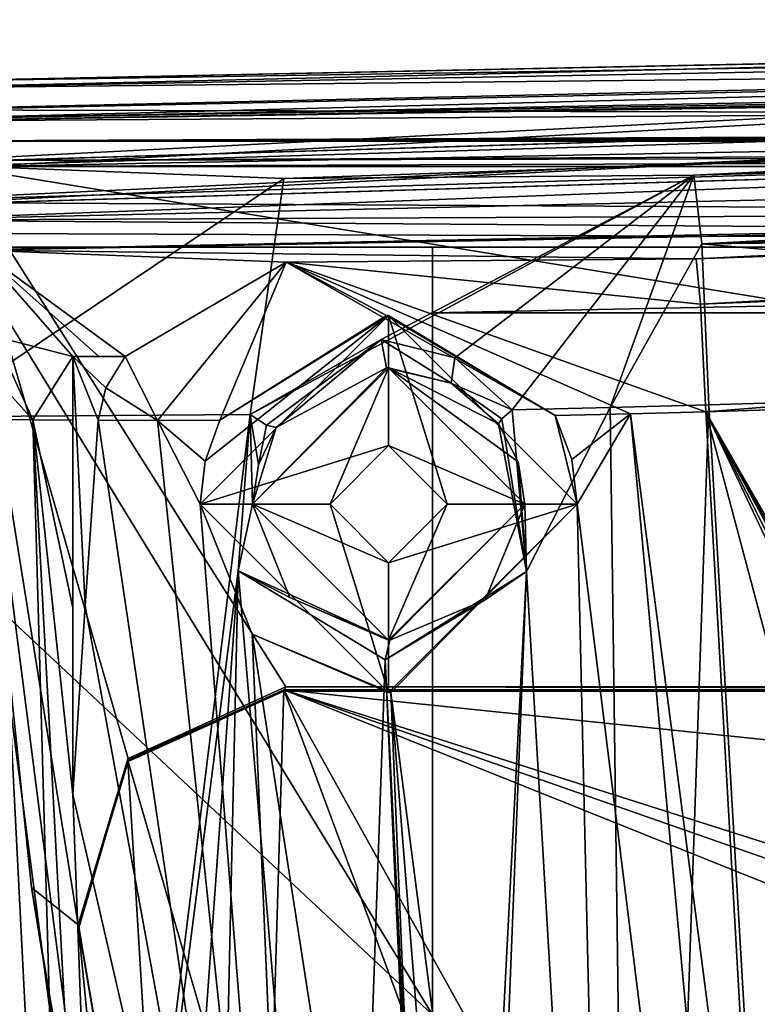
# Model space of a CAD drawing. Extents: x -65 to 446, y -88 to 1542.
# Tile 13 of 223: x -54 to -37, y -42 to -19. Entities that reach past the tile are written whole.
import ezdxf

# ---------------------------------------------------------------- set-up
doc = ezdxf.new("R2010")
doc.units = 0
doc.header["$LTSCALE"] = 74.25
for name, color, linetype in [('207', 7, 'CONTINUOUS'), ('223', 7, 'CONTINUOUS'), ('233', 7, 'CONTINUOUS'), ('234', 7, 'CONTINUOUS'), ('238', 7, 'CONTINUOUS'), ('239', 7, 'CONTINUOUS'), ('278', 7, 'CONTINUOUS'), ('297', 7, 'CONTINUOUS'), ('298', 7, 'CONTINUOUS'), ('319', 7, 'CONTINUOUS'), ('384', 7, 'CONTINUOUS'), ('410', 7, 'CONTINUOUS'), ('425', 7, 'CONTINUOUS'), ('436', 7, 'CONTINUOUS'), ('483', 7, 'CONTINUOUS'), ('489', 7, 'CONTINUOUS'), ('505', 7, 'CONTINUOUS'), ('521', 7, 'CONTINUOUS'), ('528', 7, 'CONTINUOUS'), ('529', 7, 'CONTINUOUS'), ('533', 7, 'CONTINUOUS'), ('541', 7, 'CONTINUOUS'), ('555', 7, 'CONTINUOUS'), ('578', 7, 'CONTINUOUS'), ('579', 7, 'CONTINUOUS'), ('591', 7, 'CONTINUOUS'), ('619', 7, 'CONTINUOUS'), ('621', 7, 'CONTINUOUS'), ('655', 7, 'CONTINUOUS'), ('656', 7, 'CONTINUOUS'), ('661', 7, 'CONTINUOUS'), ('712', 7, 'CONTINUOUS'), ('729', 7, 'CONTINUOUS'), ('730', 7, 'CONTINUOUS'), ('754', 7, 'CONTINUOUS'), ('755', 7, 'CONTINUOUS'), ('776', 7, 'CONTINUOUS'), ('777', 7, 'CONTINUOUS'), ('778', 7, 'CONTINUOUS'), ('794', 7, 'CONTINUOUS'), ('798', 7, 'CONTINUOUS'), ('803', 7, 'CONTINUOUS'), ('805', 7, 'CONTINUOUS'), ('810', 7, 'CONTINUOUS'), ('815', 7, 'CONTINUOUS'), ('828', 7, 'CONTINUOUS'), ('833', 7, 'CONTINUOUS'), ('841', 7, 'CONTINUOUS'), ('855', 7, 'CONTINUOUS'), ('867', 7, 'CONTINUOUS'), ('869', 7, 'CONTINUOUS'), ('872', 7, 'CONTINUOUS'), ('893', 7, 'CONTINUOUS'), ('924', 7, 'CONTINUOUS'), ('926', 7, 'CONTINUOUS'), ('939', 7, 'CONTINUOUS')]:
    doc.layers.add(name, color=color, linetype=linetype)

msp = doc.modelspace()

# ---------------------------------------------------------------- linework, layer by layer
at = {"layer": '207', "color": 7, "linetype": 'CONTINUOUS'}
for points in [[(-55.271, -24.04, 8.815), (-54.9, -26.1, 2.955), (-53.038, -26.572, 0.935), (-55.271, -24.04, 8.815)], [(-47.946, -24.32, 1.6), (-55.271, -24.04, 8.815), (-51.789, -26.572), (-47.946, -24.32, 1.6)], [(-51.789, -26.572), (-55.271, -24.04, 8.815), (-52.422, -26.572, 0.457), (-51.789, -26.572)], [(-52.422, -26.572, 0.457), (-55.271, -24.04, 8.815), (-53.038, -26.572, 0.935), (-52.422, -26.572, 0.457)], [(-51.016, -28.101, -0.974), (-47.946, -24.32, 1.6), (-51.789, -26.572), (-51.016, -28.101, -0.974)], [(-51.016, -28.101, -0.974), (-49.529, -28.096, -1.839), (-47.946, -24.32, 1.6), (-51.016, -28.101, -0.974)], [(-49.529, -28.096, -1.839), (-45.55, -25.6, -2.38), (-47.946, -24.32, 1.6), (-49.529, -28.096, -1.839)], [(-38.162, -24.24, -0.74), (-47.946, -24.32, 1.6), (-38.054, -25.329, -3.282), (-38.162, -24.24, -0.74)], [(-39.729, -27.944, -4.509), (-37.926, -27.896, -4.514), (-47.946, -24.32, 1.6), (-39.729, -27.944, -4.509)], [(-47.946, -24.32, 1.6), (-37.926, -27.896, -4.514), (-38.054, -25.329, -3.282), (-47.946, -24.32, 1.6)], [(-45.55, -25.6, -2.38), (-41.528, -27.986, -4.362), (-47.946, -24.32, 1.6), (-45.55, -25.6, -2.38)], [(-41.528, -27.986, -4.362), (-39.729, -27.944, -4.509), (-47.946, -24.32, 1.6), (-41.528, -27.986, -4.362)], [(-54.9, -27.082, 2.337), (-53.991, -28.092, 1.262), (-54.9, -26.1, 2.955), (-54.9, -27.082, 2.337)], [(-54.9, -26.1, 2.955), (-53.991, -28.092, 1.262), (-53.038, -26.572, 0.935), (-54.9, -26.1, 2.955)], [(-53.991, -28.092, 1.262), (-53.038, -28.098, 0.462), (-53.038, -26.572, 0.935), (-53.991, -28.092, 1.262)], [(-53.038, -26.572, 0.935), (-53.038, -28.098, 0.462), (-53.038, -27.323, 0.6), (-53.038, -26.572, 0.935)], [(-52.25, -27.326), (-51.016, -28.101, -0.974), (-51.789, -26.572), (-52.25, -27.326)], [(-54.9, -28.083, 2.112), (-53.991, -28.092, 1.262), (-54.9, -27.082, 2.337), (-54.9, -28.083, 2.112)], [(-52.437, -28.1), (-51.016, -28.101, -0.974), (-52.25, -27.326), (-52.437, -28.1)]]:
    msp.add_3dface(points, dxfattribs=at)
at = {"layer": '223', "color": 7, "linetype": 'CONTINUOUS'}
for points in [[(-55.321, -22.041, 8.762), (-48.005, -22.322, 1.51), (-56.473, -28.019, 0.858), (-55.321, -22.041, 8.762)], [(-56.473, -28.019, 0.858), (-48.005, -22.322, 1.51), (-48.805, -27.964, -4.409), (-56.473, -28.019, 0.858)], [(-48.005, -22.322, 1.51), (-38.211, -22.243, -0.845), (-48.805, -27.964, -4.409), (-48.005, -22.322, 1.51)], [(-48.805, -27.964, -4.409), (-38.211, -22.243, -0.845), (-45.678, -26.171, -5.141), (-48.805, -27.964, -4.409)], [(-45.678, -26.171, -5.141), (-38.211, -22.243, -0.845), (-43.921, -26.605, -5.744), (-45.678, -26.171, -5.141)], [(-38.211, -22.243, -0.845), (-42.549, -27.849, -6.234), (-43.921, -26.605, -5.744), (-38.211, -22.243, -0.845)], [(-42.549, -27.849, -6.234), (-38.211, -22.243, -0.845), (-40.209, -27.792, -6.481), (-42.549, -27.849, -6.234)], [(-38.211, -22.243, -0.845), (-38.027, -23.888, -4.669), (-40.209, -27.792, -6.481), (-38.211, -22.243, -0.845)], [(-38.027, -23.888, -4.669), (-37.857, -27.727, -6.506), (-40.209, -27.792, -6.481), (-38.027, -23.888, -4.669)]]:
    msp.add_3dface(points, dxfattribs=at)
at = {"layer": '233', "color": 7, "linetype": 'CONTINUOUS'}
for points in [[(-37.926, -27.896, -4.514), (-12.645, -72.017, -7.365), (-6.441, -26.912, -5.02), (-37.926, -27.896, -4.514)], [(-13.4, -72.017, -7.361), (-12.645, -72.017, -7.365), (-37.926, -27.896, -4.514), (-13.4, -72.017, -7.361)], [(-14.155, -72.017, -7.36), (-13.4, -72.017, -7.361), (-37.926, -27.896, -4.514), (-14.155, -72.017, -7.36)], [(-14.159, -75.063, -7.55), (-14.155, -72.017, -7.36), (-37.926, -27.896, -4.514), (-14.159, -75.063, -7.55)], [(-14.162, -78.108, -7.74), (-14.159, -75.063, -7.55), (-37.926, -27.896, -4.514), (-14.162, -78.108, -7.74)], [(-24.673, -77.648, -7.943), (-14.162, -78.108, -7.74), (-37.926, -27.896, -4.514), (-24.673, -77.648, -7.943)], [(-36.531, -52.507, -6.527), (-24.673, -77.648, -7.943), (-37.926, -27.896, -4.514), (-36.531, -52.507, -6.527)]]:
    msp.add_3dface(points, dxfattribs=at)
at = {"layer": '234', "color": 7, "linetype": 'CONTINUOUS'}
for points in [[(-55.321, -22.041, 8.762), (-20.133, -21.371, 4.944), (-48.005, -22.322, 1.51), (-55.321, -22.041, 8.762)], [(-20.133, -21.371, 4.944), (-38.211, -22.243, -0.845), (-48.005, -22.322, 1.51), (-20.133, -21.371, 4.944)], [(-20.133, -21.371, 4.944), (-10.408, -21.299, -1.101), (-38.211, -22.243, -0.845), (-20.133, -21.371, 4.944)]]:
    msp.add_3dface(points, dxfattribs=at)
at = {"layer": '238', "color": 7, "linetype": 'CONTINUOUS'}
for points in [[(-24.782, -20.398, 5.72), (-55.321, -22.041, 8.762), (-57.443, -20.956, 8.843), (-24.782, -20.398, 5.72)], [(-20.133, -21.371, 4.944), (-55.321, -22.041, 8.762), (-24.782, -20.398, 5.72), (-20.133, -21.371, 4.944)]]:
    msp.add_3dface(points, dxfattribs=at)
at = {"layer": '239', "color": 7, "linetype": 'CONTINUOUS'}
for points in [[(-40.209, -27.792, -6.481), (-37.857, -27.727, -6.506), (-39.55, -77.035, -10.408), (-40.209, -27.792, -6.481)], [(-37.857, -27.727, -6.506), (-36.425, -52.309, -8.513), (-39.55, -77.035, -10.408), (-37.857, -27.727, -6.506)], [(-56.473, -28.019, 0.858), (-48.805, -27.964, -4.409), (-53.775, -68.081, -3.531), (-56.473, -28.019, 0.858)], [(-53.775, -68.081, -3.531), (-48.805, -27.964, -4.409), (-49.091, -31.693, -4.524), (-53.775, -68.081, -3.531)], [(-42.549, -27.849, -6.234), (-40.209, -27.792, -6.481), (-42.206, -31.714, -6.584), (-42.549, -27.849, -6.234)], [(-40.209, -27.792, -6.481), (-39.55, -77.035, -10.408), (-42.206, -31.714, -6.584), (-40.209, -27.792, -6.481)], [(-56.544, -67.501, -0.637), (-56.473, -28.019, 0.858), (-53.775, -68.081, -3.531), (-56.544, -67.501, -0.637)], [(-53.775, -68.081, -3.531), (-49.091, -31.693, -4.524), (-51.45, -64.298, -5.149), (-53.775, -68.081, -3.531)], [(-51.45, -64.298, -5.149), (-49.091, -31.693, -4.524), (-49.77, -61.917, -6.061), (-51.45, -64.298, -5.149)], [(-49.77, -61.917, -6.061), (-49.091, -31.693, -4.524), (-46.561, -61.491, -7.567), (-49.77, -61.917, -6.061)], [(-49.091, -31.693, -4.524), (-45.581, -33.816, -5.996), (-46.561, -61.491, -7.567), (-49.091, -31.693, -4.524)], [(-45.581, -33.816, -5.996), (-42.206, -31.714, -6.584), (-43.975, -65.887, -8.735), (-45.581, -33.816, -5.996)], [(-39.55, -77.035, -10.408), (-44.014, -77.049, -9.504), (-42.206, -31.714, -6.584), (-39.55, -77.035, -10.408)], [(-42.206, -31.714, -6.584), (-44.014, -77.049, -9.504), (-43.975, -65.887, -8.735), (-42.206, -31.714, -6.584)], [(-46.561, -61.491, -7.567), (-45.581, -33.816, -5.996), (-44.246, -63.465, -8.487), (-46.561, -61.491, -7.567)], [(-44.246, -63.465, -8.487), (-45.581, -33.816, -5.996), (-43.975, -65.887, -8.735), (-44.246, -63.465, -8.487)]]:
    msp.add_3dface(points, dxfattribs=at)
at = {"layer": '278', "color": 7, "linetype": 'CONTINUOUS'}
for points in [[(-12.203, -23.138, 5.469), (-56.191, -24.047, 10.799), (-20.359, -23.379, 5.045), (-12.203, -23.138, 5.469)], [(-56.191, -24.047, 10.799), (-55.271, -24.04, 8.815), (-20.359, -23.379, 5.045), (-56.191, -24.047, 10.799)]]:
    msp.add_3dface(points, dxfattribs=at)
at = {"layer": '297', "color": 7, "linetype": 'CONTINUOUS'}
for points in [[(-50, -30.1), (-45.5, -25.6), (-50, -30.1, -1.704), (-50, -30.1)], [(-50, -30.1, -1.704), (-45.5, -25.6), (-49.882, -29.075, -1.708), (-50, -30.1, -1.704)], [(-49.882, -29.075, -1.708), (-45.5, -25.6), (-49.529, -28.096, -1.839), (-49.882, -29.075, -1.708)], [(-49.529, -28.096, -1.839), (-45.5, -25.6), (-45.55, -25.6, -2.38), (-49.529, -28.096, -1.839)], [(-45.55, -25.6, -2.38), (-45.5, -25.6), (-41.528, -27.986, -4.362), (-45.55, -25.6, -2.38)], [(-45.5, -25.6), (-41, -30.1), (-41.528, -27.986, -4.362), (-45.5, -25.6)], [(-41.528, -27.986, -4.362), (-41, -30.1), (-41.128, -29.036, -4.491), (-41.528, -27.986, -4.362)], [(-41.128, -29.036, -4.491), (-41, -30.1), (-41, -30.1, -4.588), (-41.128, -29.036, -4.491)]]:
    msp.add_3dface(points, dxfattribs=at)
at = {"layer": '298', "color": 7, "linetype": 'CONTINUOUS'}
for points in [[(-45.5, -34.6), (-50, -30.1), (-48.755, -33.207, -2.56), (-45.5, -34.6)], [(-50, -30.1), (-50, -30.1, -1.704), (-48.755, -33.207, -2.56), (-50, -30.1)], [(-41, -30.1), (-45.5, -34.6), (-41, -30.1, -4.588), (-41, -30.1)], [(-41, -30.1, -4.588), (-45.5, -34.6), (-45.449, -34.6, -3.995), (-41, -30.1, -4.588)], [(-45.449, -34.6, -3.995), (-45.5, -34.6), (-48.755, -33.207, -2.56), (-45.449, -34.6, -3.995)]]:
    msp.add_3dface(points, dxfattribs=at)
at = {"layer": '319', "color": 7, "linetype": 'CONTINUOUS'}
for points in [[(-50, -30.1), (-45.5, -28.7), (-45.5, -25.6), (-50, -30.1)], [(-45.5, -28.7), (-44.1, -30.1), (-45.5, -25.6), (-45.5, -28.7)], [(-44.1, -30.1), (-41, -30.1), (-45.5, -25.6), (-44.1, -30.1)], [(-46.9, -30.1), (-45.5, -28.7), (-50, -30.1), (-46.9, -30.1)], [(-45.5, -34.6), (-46.9, -30.1), (-50, -30.1), (-45.5, -34.6)], [(-45.5, -31.5), (-46.9, -30.1), (-45.5, -34.6), (-45.5, -31.5)], [(-44.1, -30.1), (-45.5, -31.5), (-41, -30.1), (-44.1, -30.1)], [(-41, -30.1), (-45.5, -31.5), (-45.5, -34.6), (-41, -30.1)]]:
    msp.add_3dface(points, dxfattribs=at)
at = {"layer": '384', "color": 7, "linetype": 'CONTINUOUS'}
for points in [[(-24.782, -20.398, 5.72), (-57.443, -20.956, 8.843), (-29.806, -20.526, 8.482), (-24.782, -20.398, 5.72)], [(-57.443, -20.956, 8.843), (-57.443, -20.956, 10.844), (-29.806, -20.526, 8.482), (-57.443, -20.956, 8.843)]]:
    msp.add_3dface(points, dxfattribs=at)
at = {"layer": '410', "color": 7, "linetype": 'CONTINUOUS'}
msp.add_3dface([(-37.857, -27.727, -6.506), (-5.698, -26.774, -7.074), (-36.425, -52.309, -8.513), (-37.857, -27.727, -6.506)], dxfattribs=at)
at = {"layer": '425', "color": 7, "linetype": 'CONTINUOUS'}
for points in [[(-58.163, -22.094, 10.868), (-10.3, -20.652, 5.071), (-57.443, -20.956, 10.844), (-58.163, -22.094, 10.868)], [(-57.443, -20.956, 10.844), (-10.3, -20.652, 5.071), (-29.806, -20.526, 8.482), (-57.443, -20.956, 10.844)]]:
    msp.add_3dface(points, dxfattribs=at)
at = {"layer": '436', "color": 7, "linetype": 'CONTINUOUS'}
for points in [[(-58.163, -22.094, 11.768), (-58.139, -22.894, 11.767), (-10.307, -20.653, 5.993), (-58.163, -22.094, 11.768)], [(-58.139, -22.894, 11.767), (-10.297, -21.453, 5.991), (-10.307, -20.653, 5.993), (-58.139, -22.894, 11.767)]]:
    msp.add_3dface(points, dxfattribs=at)
at = {"layer": '483', "color": 7, "linetype": 'CONTINUOUS'}
for points in [[(-53.038, -37.035), (-52.748, -32.53), (-53.038, -26.572), (-53.038, -37.035)], [(-52.748, -32.53), (-52.437, -28.1), (-53.038, -26.572), (-52.748, -32.53)], [(-52.437, -28.1), (-52.25, -27.326), (-53.038, -26.572), (-52.437, -28.1)], [(-52.25, -27.326), (-51.789, -26.572), (-53.038, -26.572), (-52.25, -27.326)]]:
    msp.add_3dface(points, dxfattribs=at)
at = {"layer": '489', "color": 7, "linetype": 'CONTINUOUS'}
for points in [[(-48.805, -27.964, -4.409), (-45.678, -26.171, -5.141), (-48.414, -28.217, -4.358), (-48.805, -27.964, -4.409)], [(-45.678, -26.171, -5.141), (-48.189, -28.275, -3.952), (-48.414, -28.217, -4.358), (-45.678, -26.171, -5.141)], [(-48.189, -28.275, -3.952), (-45.678, -26.171, -5.141), (-45.553, -26.85, -4.689), (-48.189, -28.275, -3.952)], [(-45.678, -26.171, -5.141), (-43.921, -26.605, -5.744), (-44.006, -27.214, -5.292), (-45.678, -26.171, -5.141)], [(-45.678, -26.171, -5.141), (-44.006, -27.214, -5.292), (-45.553, -26.85, -4.689), (-45.678, -26.171, -5.141)], [(-43.921, -26.605, -5.744), (-42.549, -27.849, -6.234), (-44.006, -27.214, -5.292), (-43.921, -26.605, -5.744)], [(-42.549, -27.849, -6.234), (-42.8, -28.062, -6.077), (-44.006, -27.214, -5.292), (-42.549, -27.849, -6.234)], [(-42.8, -28.062, -6.077), (-42.877, -28.182, -5.741), (-44.006, -27.214, -5.292), (-42.8, -28.062, -6.077)]]:
    msp.add_3dface(points, dxfattribs=at)
at = {"layer": '505', "color": 7, "linetype": 'CONTINUOUS'}
for points in [[(-53.038, -28.098, 0.462), (-53.038, -32.574, 0.229), (-53.038, -26.572), (-53.038, -28.098, 0.462)], [(-53.038, -27.323, 0.6), (-53.038, -28.098, 0.462), (-53.038, -26.572), (-53.038, -27.323, 0.6)], [(-53.038, -32.574, 0.229), (-53.038, -37.035), (-53.038, -26.572), (-53.038, -32.574, 0.229)], [(-53.038, -26.572, 0.935), (-53.038, -27.323, 0.6), (-53.038, -26.572), (-53.038, -26.572, 0.935)]]:
    msp.add_3dface(points, dxfattribs=at)
at = {"layer": '521', "color": 7, "linetype": 'CONTINUOUS'}
for points in [[(-10.289, -21.452, 5.069), (-58.139, -22.894, 10.867), (-12.203, -23.138, 5.469), (-10.289, -21.452, 5.069)], [(-58.139, -22.894, 10.867), (-56.191, -24.047, 10.799), (-12.203, -23.138, 5.469), (-58.139, -22.894, 10.867)]]:
    msp.add_3dface(points, dxfattribs=at)
at = {"layer": '528', "color": 7, "linetype": 'CONTINUOUS'}
for points in [[(-48.189, -28.275, -3.952), (-45.553, -26.85, -4.689), (-48.75, -30.1, -1.5), (-48.189, -28.275, -3.952)], [(-48.75, -30.1, -1.5), (-45.553, -26.85, -4.689), (-45.5, -26.85, -1.5), (-48.75, -30.1, -1.5)], [(-45.553, -26.85, -4.689), (-44.006, -27.214, -5.292), (-45.5, -26.85, -1.5), (-45.553, -26.85, -4.689)], [(-42.41, -29.092, -5.901), (-42.25, -30.1, -6.016), (-45.5, -26.85, -1.5), (-42.41, -29.092, -5.901)], [(-45.5, -26.85, -1.5), (-42.25, -30.1, -6.016), (-42.25, -30.1, -1.5), (-45.5, -26.85, -1.5)], [(-42.877, -28.182, -5.741), (-42.41, -29.092, -5.901), (-45.5, -26.85, -1.5), (-42.877, -28.182, -5.741)], [(-44.006, -27.214, -5.292), (-42.877, -28.182, -5.741), (-45.5, -26.85, -1.5), (-44.006, -27.214, -5.292)], [(-48.611, -29.161, -3.798), (-48.189, -28.275, -3.952), (-48.75, -30.1, -1.5), (-48.611, -29.161, -3.798)], [(-48.75, -30.1, -3.792), (-48.611, -29.161, -3.798), (-48.75, -30.1, -1.5), (-48.75, -30.1, -3.792)]]:
    msp.add_3dface(points, dxfattribs=at)
at = {"layer": '529', "color": 7, "linetype": 'CONTINUOUS'}
for points in [[(-47.86, -32.334, -4.429), (-48.75, -30.1, -3.792), (-45.5, -33.35, -1.5), (-47.86, -32.334, -4.429)], [(-48.75, -30.1, -3.792), (-48.75, -30.1, -1.5), (-45.5, -33.35, -1.5), (-48.75, -30.1, -3.792)], [(-42.25, -30.1, -1.5), (-45.471, -33.35, -5.51), (-45.5, -33.35, -1.5), (-42.25, -30.1, -1.5)], [(-43.194, -32.39, -6.052), (-45.471, -33.35, -5.51), (-42.25, -30.1, -1.5), (-43.194, -32.39, -6.052)], [(-42.25, -30.1, -6.016), (-43.194, -32.39, -6.052), (-42.25, -30.1, -1.5), (-42.25, -30.1, -6.016)], [(-45.471, -33.35, -5.51), (-47.86, -32.334, -4.429), (-45.5, -33.35, -1.5), (-45.471, -33.35, -5.51)]]:
    msp.add_3dface(points, dxfattribs=at)
at = {"layer": '533', "color": 7, "linetype": 'CONTINUOUS'}
for points in [[(-58.163, -22.094, 10.868), (-10.307, -20.653, 5.993), (-10.3, -20.652, 5.071), (-58.163, -22.094, 10.868)], [(-58.163, -22.094, 11.768), (-10.307, -20.653, 5.993), (-58.163, -22.094, 10.868), (-58.163, -22.094, 11.768)]]:
    msp.add_3dface(points, dxfattribs=at)
at = {"layer": '541', "color": 7, "linetype": 'CONTINUOUS'}
for points in [[(-20.359, -23.379, 5.045), (-38.162, -24.24, -0.74), (-5.883, -23.117, -1.282), (-20.359, -23.379, 5.045)], [(-55.271, -24.04, 8.815), (-38.162, -24.24, -0.74), (-20.359, -23.379, 5.045), (-55.271, -24.04, 8.815)], [(-55.271, -24.04, 8.815), (-47.946, -24.32, 1.6), (-38.162, -24.24, -0.74), (-55.271, -24.04, 8.815)]]:
    msp.add_3dface(points, dxfattribs=at)
at = {"layer": '555', "color": 7, "linetype": 'CONTINUOUS'}
for points in [[(-49.091, -31.693, -4.524), (-48.805, -27.964, -4.409), (-48.75, -30.1, -3.792), (-49.091, -31.693, -4.524)], [(-48.75, -30.1, -3.792), (-48.805, -27.964, -4.409), (-48.611, -29.161, -3.798), (-48.75, -30.1, -3.792)], [(-48.611, -29.161, -3.798), (-48.805, -27.964, -4.409), (-48.414, -28.217, -4.358), (-48.611, -29.161, -3.798)], [(-42.549, -27.849, -6.234), (-42.206, -31.714, -6.584), (-42.8, -28.062, -6.077), (-42.549, -27.849, -6.234)], [(-42.8, -28.062, -6.077), (-42.206, -31.714, -6.584), (-42.877, -28.182, -5.741), (-42.8, -28.062, -6.077)], [(-42.877, -28.182, -5.741), (-42.206, -31.714, -6.584), (-42.41, -29.092, -5.901), (-42.877, -28.182, -5.741)], [(-48.189, -28.275, -3.952), (-48.611, -29.161, -3.798), (-48.414, -28.217, -4.358), (-48.189, -28.275, -3.952)], [(-42.206, -31.714, -6.584), (-42.25, -30.1, -6.016), (-42.41, -29.092, -5.901), (-42.206, -31.714, -6.584)], [(-47.86, -32.334, -4.429), (-49.091, -31.693, -4.524), (-48.75, -30.1, -3.792), (-47.86, -32.334, -4.429)], [(-42.25, -30.1, -6.016), (-42.206, -31.714, -6.584), (-43.194, -32.39, -6.052), (-42.25, -30.1, -6.016)], [(-45.581, -33.816, -5.996), (-49.091, -31.693, -4.524), (-45.471, -33.35, -5.51), (-45.581, -33.816, -5.996)], [(-45.471, -33.35, -5.51), (-49.091, -31.693, -4.524), (-47.86, -32.334, -4.429), (-45.471, -33.35, -5.51)], [(-42.206, -31.714, -6.584), (-45.581, -33.816, -5.996), (-43.194, -32.39, -6.052), (-42.206, -31.714, -6.584)], [(-43.194, -32.39, -6.052), (-45.581, -33.816, -5.996), (-45.471, -33.35, -5.51), (-43.194, -32.39, -6.052)]]:
    msp.add_3dface(points, dxfattribs=at)
at = {"layer": '578', "color": 7, "linetype": 'CONTINUOUS'}
for points in [[(-10.408, -21.299, -1.101), (27.449, -20.435, -8.018), (-38.211, -22.243, -0.845), (-10.408, -21.299, -1.101)], [(-38.211, -22.243, -0.845), (27.449, -20.435, -8.018), (-38.027, -23.888, -4.669), (-38.211, -22.243, -0.845)], [(27.449, -20.435, -8.018), (36.605, -21.475, -11.635), (-38.027, -23.888, -4.669), (27.449, -20.435, -8.018)], [(36.605, -21.475, -11.635), (36.614, -21.476, -11.639), (-38.027, -23.888, -4.669), (36.605, -21.475, -11.635)], [(36.614, -21.476, -11.639), (36.623, -21.478, -11.642), (-38.027, -23.888, -4.669), (36.614, -21.476, -11.639)], [(36.623, -21.478, -11.642), (36.61, -21.578, -11.731), (-38.027, -23.888, -4.669), (36.623, -21.478, -11.642)], [(36.61, -21.578, -11.731), (36.603, -21.68, -11.819), (-38.027, -23.888, -4.669), (36.61, -21.578, -11.731)], [(36.603, -21.68, -11.819), (36.567, -22.816, -12.576), (-38.027, -23.888, -4.669), (36.603, -21.68, -11.819)], [(-38.027, -23.888, -4.669), (36.567, -22.816, -12.576), (28.878, -23.134, -11.042), (-38.027, -23.888, -4.669)], [(-5.698, -26.774, -7.074), (-38.027, -23.888, -4.669), (28.878, -23.134, -11.042), (-5.698, -26.774, -7.074)], [(-5.698, -26.774, -7.074), (-37.857, -27.727, -6.506), (-38.027, -23.888, -4.669), (-5.698, -26.774, -7.074)]]:
    msp.add_3dface(points, dxfattribs=at)
at = {"layer": '579', "color": 7, "linetype": 'CONTINUOUS'}
for points in [[(-41.528, -27.986, -4.362), (-41.128, -29.036, -4.491), (-39.729, -27.944, -4.509), (-41.528, -27.986, -4.362)], [(-41.128, -29.036, -4.491), (-41, -30.1, -4.588), (-39.729, -27.944, -4.509), (-41.128, -29.036, -4.491)], [(-41, -30.1, -4.588), (-35.143, -77.245, -8.504), (-39.729, -27.944, -4.509), (-41, -30.1, -4.588)], [(-36.531, -52.507, -6.527), (-37.926, -27.896, -4.514), (-39.729, -27.944, -4.509), (-36.531, -52.507, -6.527)], [(-35.143, -77.245, -8.504), (-36.531, -52.507, -6.527), (-39.729, -27.944, -4.509), (-35.143, -77.245, -8.504)], [(-53.906, -68.095, -0.625), (-52.847, -68.379, -1.686), (-54.9, -28.083, 2.112), (-53.906, -68.095, -0.625)], [(-54.9, -28.083, 2.112), (-52.847, -68.379, -1.686), (-53.991, -28.092, 1.262), (-54.9, -28.083, 2.112)], [(-54.9, -48.127, 1.255), (-53.906, -68.095, -0.625), (-54.9, -28.083, 2.112), (-54.9, -48.127, 1.255)], [(-53.991, -28.092, 1.262), (-52.847, -68.379, -1.686), (-52, -65.1, -2.272), (-53.991, -28.092, 1.262)], [(-53.038, -28.098, 0.462), (-53.991, -28.092, 1.262), (-53.038, -32.574, 0.229), (-53.038, -28.098, 0.462)], [(-53.038, -32.574, 0.229), (-53.991, -28.092, 1.262), (-53.038, -37.035), (-53.038, -32.574, 0.229)], [(-53.038, -37.035), (-53.991, -28.092, 1.262), (-52, -65.1, -2.272), (-53.038, -37.035)], [(-52.437, -28.1), (-52.748, -32.53), (-47.602, -60.601, -4.863), (-52.437, -28.1)], [(-51.016, -28.101, -0.974), (-52.437, -28.1), (-47.602, -60.601, -4.863), (-51.016, -28.101, -0.974)], [(-49.882, -29.075, -1.708), (-49.529, -28.096, -1.839), (-51.016, -28.101, -0.974), (-49.882, -29.075, -1.708)], [(-50, -30.1, -1.704), (-49.882, -29.075, -1.708), (-51.016, -28.101, -0.974), (-50, -30.1, -1.704)], [(-50, -30.1, -1.704), (-51.016, -28.101, -0.974), (-47.602, -60.601, -4.863), (-50, -30.1, -1.704)], [(-48.755, -33.207, -2.56), (-50, -30.1, -1.704), (-47.602, -60.601, -4.863), (-48.755, -33.207, -2.56)], [(-41, -30.1, -4.588), (-45.449, -34.6, -3.995), (-39.905, -77.182, -8.356), (-41, -30.1, -4.588)], [(-35.143, -77.245, -8.504), (-41, -30.1, -4.588), (-39.905, -77.182, -8.356), (-35.143, -77.245, -8.504)], [(-52.748, -32.53), (-53.038, -37.035), (-47.602, -60.601, -4.863), (-52.748, -32.53)], [(-45.449, -34.6, -3.995), (-48.755, -33.207, -2.56), (-44.306, -61.93, -6.269), (-45.449, -34.6, -3.995)], [(-44.306, -61.93, -6.269), (-48.755, -33.207, -2.56), (-47.602, -60.601, -4.863), (-44.306, -61.93, -6.269)], [(-39.905, -77.182, -8.356), (-45.449, -34.6, -3.995), (-43, -65.1, -6.865), (-39.905, -77.182, -8.356)], [(-43, -65.1, -6.865), (-45.449, -34.6, -3.995), (-44.306, -61.93, -6.269), (-43, -65.1, -6.865)], [(-53.038, -37.035), (-52, -65.1, -2.272), (-47.602, -60.601, -4.863), (-53.038, -37.035)]]:
    msp.add_3dface(points, dxfattribs=at)
at = {"layer": '591', "color": 7, "linetype": 'CONTINUOUS'}
for points in [[(-58.139, -22.894, 10.867), (-10.289, -21.452, 5.069), (-58.139, -22.894, 11.767), (-58.139, -22.894, 10.867)], [(-58.139, -22.894, 11.767), (-10.289, -21.452, 5.069), (-10.297, -21.453, 5.991), (-58.139, -22.894, 11.767)]]:
    msp.add_3dface(points, dxfattribs=at)
at = {"layer": '619', "color": 7, "linetype": 'CONTINUOUS'}
for points in [[(33.094, -21.985, -8.049), (30.417, -21.878, -7.004), (-38.054, -25.329, -3.282), (33.094, -21.985, -8.049)], [(-38.054, -25.329, -3.282), (30.417, -21.878, -7.004), (18.69, -22.167, -4.436), (-38.054, -25.329, -3.282)], [(35.773, -22.186, -9.128), (33.094, -21.985, -8.049), (-38.054, -25.329, -3.282), (35.773, -22.186, -9.128)], [(-38.162, -24.24, -0.74), (-38.054, -25.329, -3.282), (18.69, -22.167, -4.436), (-38.162, -24.24, -0.74)], [(14.174, -22.3, -3.368), (-38.162, -24.24, -0.74), (18.69, -22.167, -4.436), (14.174, -22.3, -3.368)], [(-38.162, -24.24, -0.74), (14.174, -22.3, -3.368), (-5.883, -23.117, -1.282), (-38.162, -24.24, -0.74)], [(35.773, -22.186, -9.128), (-38.054, -25.329, -3.282), (28.851, -22.602, -8.042), (35.773, -22.186, -9.128)], [(-38.054, -25.329, -3.282), (-37.926, -27.896, -4.514), (28.851, -22.602, -8.042), (-38.054, -25.329, -3.282)], [(-37.926, -27.896, -4.514), (-6.441, -26.912, -5.02), (28.851, -22.602, -8.042), (-37.926, -27.896, -4.514)]]:
    msp.add_3dface(points, dxfattribs=at)
at = {"layer": '621', "color": 7, "linetype": 'CONTINUOUS'}
for points in [[(-51.789, -26.572), (-52.422, -26.572, 0.457), (-53.038, -26.572), (-51.789, -26.572)], [(-52.422, -26.572, 0.457), (-53.038, -26.572, 0.935), (-53.038, -26.572), (-52.422, -26.572, 0.457)]]:
    msp.add_3dface(points, dxfattribs=at)
at = {"layer": '655', "color": 7, "linetype": 'CONTINUOUS'}
for points in [[(-46.9, -30.1, -1.5), (-45.5, -28.7, -1.5), (-46.9, -30.1), (-46.9, -30.1, -1.5)], [(-46.9, -30.1), (-45.5, -28.7, -1.5), (-45.5, -28.7), (-46.9, -30.1)], [(-45.5, -28.7, -1.5), (-44.1, -30.1, -1.5), (-45.5, -28.7), (-45.5, -28.7, -1.5)], [(-45.5, -28.7), (-44.1, -30.1, -1.5), (-44.1, -30.1), (-45.5, -28.7)]]:
    msp.add_3dface(points, dxfattribs=at)
at = {"layer": '656', "color": 7, "linetype": 'CONTINUOUS'}
for points in [[(-45.5, -31.5, -1.5), (-46.9, -30.1, -1.5), (-45.5, -31.5), (-45.5, -31.5, -1.5)], [(-46.9, -30.1, -1.5), (-46.9, -30.1), (-45.5, -31.5), (-46.9, -30.1, -1.5)], [(-44.1, -30.1, -1.5), (-45.5, -31.5, -1.5), (-44.1, -30.1), (-44.1, -30.1, -1.5)], [(-44.1, -30.1), (-45.5, -31.5, -1.5), (-45.5, -31.5), (-44.1, -30.1)]]:
    msp.add_3dface(points, dxfattribs=at)
at = {"layer": '661', "color": 7, "linetype": 'CONTINUOUS'}
for points in [[(-48.75, -30.1, -1.5), (-45.5, -26.85, -1.5), (-46.9, -30.1, -1.5), (-48.75, -30.1, -1.5)], [(-46.9, -30.1, -1.5), (-45.5, -26.85, -1.5), (-45.5, -28.7, -1.5), (-46.9, -30.1, -1.5)], [(-45.5, -26.85, -1.5), (-42.25, -30.1, -1.5), (-45.5, -28.7, -1.5), (-45.5, -26.85, -1.5)], [(-42.25, -30.1, -1.5), (-44.1, -30.1, -1.5), (-45.5, -28.7, -1.5), (-42.25, -30.1, -1.5)], [(-45.5, -33.35, -1.5), (-48.75, -30.1, -1.5), (-45.5, -31.5, -1.5), (-45.5, -33.35, -1.5)], [(-45.5, -31.5, -1.5), (-48.75, -30.1, -1.5), (-46.9, -30.1, -1.5), (-45.5, -31.5, -1.5)], [(-42.25, -30.1, -1.5), (-45.5, -33.35, -1.5), (-44.1, -30.1, -1.5), (-42.25, -30.1, -1.5)], [(-44.1, -30.1, -1.5), (-45.5, -33.35, -1.5), (-45.5, -31.5, -1.5), (-44.1, -30.1, -1.5)]]:
    msp.add_3dface(points, dxfattribs=at)
at = {"layer": '712', "color": 7, "linetype": 'CONTINUOUS'}
for points in [[(-10.025, -21.544, 6.035), (-57.517, -22.975, 11.847), (-10.024, -20.544, 6.035), (-10.025, -21.544, 6.035)], [(-57.517, -22.975, 11.847), (-57.517, -21.975, 11.847), (-10.024, -20.544, 6.035), (-57.517, -22.975, 11.847)]]:
    msp.add_3dface(points, dxfattribs=at)
at = {"layer": '729', "color": 7, "linetype": 'CONTINUOUS'}
msp.add_3dface([(-53.175, -45.334, 15.961), (-55.762, -47.206, 16.097), (-54.851, -32.553, 14.618), (-53.175, -45.334, 15.961)], dxfattribs=at)
at = {"layer": '730', "color": 7, "linetype": 'CONTINUOUS'}
for points in [[(50.238, -20.951, 13.998), (36.009, -18.533, 0.489), (-57.5, -20.687, 12.843), (50.238, -20.951, 13.998)], [(36.009, -18.533, 0.489), (-14.95, -19.148, 4.804), (-57.5, -20.02, 9.681), (36.009, -18.533, 0.489)], [(36.009, -18.533, 0.489), (-57.5, -20.02, 9.681), (-57.5, -20.687, 12.843), (36.009, -18.533, 0.489)], [(-57.5, -21.431, 15.987), (50.238, -20.951, 13.998), (-57.5, -20.687, 12.843), (-57.5, -21.431, 15.987)], [(50.238, -20.951, 13.998), (-57.5, -21.431, 15.987), (57.04, -20.978, 14.114), (50.238, -20.951, 13.998)], [(57.04, -20.978, 14.114), (-57.5, -21.431, 15.987), (56.832, -21.005, 14.229), (57.04, -20.978, 14.114)], [(56.832, -21.005, 14.229), (-57.5, -21.431, 15.987), (56.623, -21.031, 14.34), (56.832, -21.005, 14.229)], [(56.623, -21.031, 14.34), (-57.5, -21.431, 15.987), (56.415, -21.056, 14.446), (56.623, -21.031, 14.34)], [(56.415, -21.056, 14.446), (-57.5, -21.431, 15.987), (56.206, -21.081, 14.549), (56.415, -21.056, 14.446)], [(56.206, -21.081, 14.549), (-57.5, -21.431, 15.987), (55.998, -21.104, 14.649), (56.206, -21.081, 14.549)], [(55.998, -21.104, 14.649), (-57.5, -21.431, 15.987), (55.789, -21.127, 14.744), (55.998, -21.104, 14.649)], [(55.789, -21.127, 14.744), (-57.5, -21.431, 15.987), (55.579, -21.149, 14.836), (55.789, -21.127, 14.744)], [(55.579, -21.149, 14.836), (-57.5, -21.431, 15.987), (55.368, -21.17, 14.924), (55.579, -21.149, 14.836)], [(55.368, -21.17, 14.924), (-57.5, -21.431, 15.987), (55.156, -21.191, 15.009), (55.368, -21.17, 14.924)], [(55.156, -21.191, 15.009), (-57.5, -21.431, 15.987), (54.943, -21.211, 15.091), (55.156, -21.191, 15.009)], [(54.943, -21.211, 15.091), (-57.5, -21.431, 15.987), (54.728, -21.23, 15.17), (54.943, -21.211, 15.091)], [(54.728, -21.23, 15.17), (-57.5, -21.431, 15.987), (54.512, -21.248, 15.245), (54.728, -21.23, 15.17)], [(54.512, -21.248, 15.245), (-57.5, -21.431, 15.987), (54.293, -21.266, 15.317), (54.512, -21.248, 15.245)], [(54.293, -21.266, 15.317), (-57.5, -21.431, 15.987), (54.073, -21.282, 15.386), (54.293, -21.266, 15.317)], [(54.073, -21.282, 15.386), (-57.5, -21.431, 15.987), (53.852, -21.298, 15.451), (54.073, -21.282, 15.386)], [(53.852, -21.298, 15.451), (-57.5, -21.431, 15.987), (53.63, -21.313, 15.512), (53.852, -21.298, 15.451)], [(53.63, -21.313, 15.512), (-57.5, -21.431, 15.987), (53.408, -21.328, 15.57), (53.63, -21.313, 15.512)], [(53.408, -21.328, 15.57), (-57.5, -21.431, 15.987), (53.184, -21.341, 15.624), (53.408, -21.328, 15.57)], [(53.184, -21.341, 15.624), (-57.5, -21.431, 15.987), (52.961, -21.354, 15.675), (53.184, -21.341, 15.624)], [(52.961, -21.354, 15.675), (-57.5, -21.431, 15.987), (52.736, -21.365, 15.722), (52.961, -21.354, 15.675)], [(52.736, -21.365, 15.722), (-57.5, -21.431, 15.987), (52.511, -21.376, 15.766), (52.736, -21.365, 15.722)], [(52.511, -21.376, 15.766), (-57.5, -21.431, 15.987), (52.286, -21.386, 15.806), (52.511, -21.376, 15.766)], [(52.286, -21.386, 15.806), (-57.5, -21.431, 15.987), (52.06, -21.395, 15.842), (52.286, -21.386, 15.806)], [(52.06, -21.395, 15.842), (-57.5, -21.431, 15.987), (51.833, -21.403, 15.875), (52.06, -21.395, 15.842)], [(51.833, -21.403, 15.875), (-57.5, -21.431, 15.987), (51.606, -21.41, 15.904), (51.833, -21.403, 15.875)], [(51.606, -21.41, 15.904), (-57.5, -21.431, 15.987), (51.378, -21.417, 15.93), (51.606, -21.41, 15.904)], [(51.378, -21.417, 15.93), (-57.5, -21.431, 15.987), (51.15, -21.422, 15.952), (51.378, -21.417, 15.93)], [(51.15, -21.422, 15.952), (-57.5, -21.431, 15.987), (50.922, -21.427, 15.97), (51.15, -21.422, 15.952)], [(50.922, -21.427, 15.97), (-57.5, -21.431, 15.987), (50.692, -21.43, 15.985), (50.922, -21.427, 15.97)], [(50.692, -21.43, 15.985), (-57.5, -21.431, 15.987), (50.463, -21.433, 15.996), (50.692, -21.43, 15.985)], [(-57.5, -21.431, 15.987), (-56.649, -21.433, 15.997), (50.463, -21.433, 15.996), (-57.5, -21.431, 15.987)], [(-56.649, -21.433, 15.997), (-55.817, -21.435, 16.003), (50.463, -21.433, 15.996), (-56.649, -21.433, 15.997)], [(-55.817, -21.435, 16.003), (50.233, -21.435, 16.003), (50.463, -21.433, 15.996), (-55.817, -21.435, 16.003)]]:
    msp.add_3dface(points, dxfattribs=at)
at = {"layer": '754', "color": 7, "linetype": 'CONTINUOUS'}
for points in [[(-47.957, -34.466, 17.434), (-51.719, -36.173, 18.015), (-51.729, -36.185, 17.614), (-47.957, -34.466, 17.434)], [(-47.957, -34.466, 17.836), (-51.719, -36.173, 18.015), (-47.957, -34.466, 17.434), (-47.957, -34.466, 17.836)], [(-51.719, -36.173, 18.015), (-52.91, -40.148, 18.433), (-51.729, -36.185, 17.614), (-51.719, -36.173, 18.015)], [(-52.91, -40.148, 18.433), (-52.907, -40.151, 18.333), (-51.729, -36.185, 17.614), (-52.91, -40.148, 18.433)], [(-51.729, -36.185, 17.614), (-52.907, -40.151, 18.333), (-52.906, -40.178, 18.034), (-51.729, -36.185, 17.614)], [(-52.906, -40.178, 18.034), (-52.907, -40.151, 18.333), (-52.899, -40.221, 18.057), (-52.906, -40.178, 18.034)]]:
    msp.add_3dface(points, dxfattribs=at)
at = {"layer": '755', "color": 7, "linetype": 'CONTINUOUS'}
for points in [[(-44.455, -25.534, -1.202), (33.33, -25.534, -1.202), (-44.455, -81.869, 4.719), (-44.455, -25.534, -1.202)], [(33.33, -25.534, -1.202), (33.33, -81.869, 4.719), (-44.455, -81.869, 4.719), (33.33, -25.534, -1.202)]]:
    msp.add_3dface(points, dxfattribs=at)
at = {"layer": '776', "color": 7, "linetype": 'CONTINUOUS'}
for points in [[(50.233, -21.435, 16.003), (-55.817, -21.435, 16.003), (-55.817, -21.892, 16.498), (50.233, -21.435, 16.003)], [(50.233, -21.435, 16.003), (-55.817, -21.892, 16.498), (50.233, -21.655, 16.362), (50.233, -21.435, 16.003)], [(-55.817, -21.892, 16.498), (-55.817, -22.041, 16.53), (50.233, -21.655, 16.362), (-55.817, -21.892, 16.498)], [(50.233, -21.655, 16.362), (-55.817, -22.041, 16.53), (50.233, -22.041, 16.53), (50.233, -21.655, 16.362)]]:
    msp.add_3dface(points, dxfattribs=at)
at = {"layer": '777', "color": 7, "linetype": 'CONTINUOUS'}
for points in [[(-44.455, -23.966, 13.716), (33.33, -23.966, 13.716), (-44.455, -25.534, -1.202), (-44.455, -23.966, 13.716)], [(-44.455, -25.534, -1.202), (33.33, -23.966, 13.716), (33.33, -25.534, -1.202), (-44.455, -25.534, -1.202)]]:
    msp.add_3dface(points, dxfattribs=at)
at = {"layer": '778', "color": 7, "linetype": 'CONTINUOUS'}
for points in [[(50.233, -22.041, 16.53), (-55.817, -22.041, 16.53), (20.277, -34.466, 17.836), (50.233, -22.041, 16.53)], [(-55.817, -22.041, 16.53), (-54.025, -39.254, 18.339), (-52.91, -40.148, 18.433), (-55.817, -22.041, 16.53)], [(20.277, -34.466, 17.836), (-55.817, -22.041, 16.53), (-47.957, -34.466, 17.836), (20.277, -34.466, 17.836)], [(-47.957, -34.466, 17.836), (-55.817, -22.041, 16.53), (-51.719, -36.173, 18.015), (-47.957, -34.466, 17.836)], [(-51.719, -36.173, 18.015), (-55.817, -22.041, 16.53), (-52.91, -40.148, 18.433), (-51.719, -36.173, 18.015)], [(-54.025, -39.254, 18.339), (-51.525, -54.129, 19.902), (-52.91, -40.148, 18.433), (-54.025, -39.254, 18.339)], [(-52.91, -40.148, 18.433), (-51.525, -54.129, 19.902), (-50.674, -53.396, 19.825), (-52.91, -40.148, 18.433)]]:
    msp.add_3dface(points, dxfattribs=at)
at = {"layer": '794', "color": 7, "linetype": 'CONTINUOUS'}
for points in [[(-10.048, -19.041, 3.396), (-10.062, -19.295, 3.094), (-57.515, -20.165, 9.102), (-10.048, -19.041, 3.396)], [(-57.5, -20.02, 9.681), (-10.048, -19.041, 3.396), (-57.515, -20.165, 9.102), (-57.5, -20.02, 9.681)], [(-14.95, -19.148, 4.804), (-10.048, -19.041, 3.396), (-57.5, -20.02, 9.681), (-14.95, -19.148, 4.804)], [(-10.062, -19.295, 3.094), (-10.079, -19.677, 2.979), (-57.515, -20.165, 9.102), (-10.062, -19.295, 3.094)], [(-10.079, -19.677, 2.979), (-57.524, -20.707, 8.846), (-57.515, -20.165, 9.102), (-10.079, -19.677, 2.979)]]:
    msp.add_3dface(points, dxfattribs=at)
at = {"layer": '798', "color": 7, "linetype": 'CONTINUOUS'}
for points in [[(-54.851, -32.553, 14.618), (-55.662, -23.966, 13.716), (-44.455, -42.3, 15.643), (-54.851, -32.553, 14.618)], [(-55.662, -23.966, 13.716), (-44.455, -23.966, 13.716), (-44.455, -42.3, 15.643), (-55.662, -23.966, 13.716)], [(-53.175, -45.334, 15.961), (-54.851, -32.553, 14.618), (-44.455, -42.3, 15.643), (-53.175, -45.334, 15.961)]]:
    msp.add_3dface(points, dxfattribs=at)
at = {"layer": '803', "color": 7, "linetype": 'CONTINUOUS'}
for points in [[(20.277, -34.466, 17.836), (-47.957, -34.466, 17.836), (20.277, -34.466, 17.434), (20.277, -34.466, 17.836)], [(20.277, -34.466, 17.434), (-47.957, -34.466, 17.836), (-47.957, -34.466, 17.434), (20.277, -34.466, 17.434)]]:
    msp.add_3dface(points, dxfattribs=at)
at = {"layer": '805', "color": 7, "linetype": 'CONTINUOUS'}
for points in [[(-48, -34.535, 17.742), (-51.724, -36.224, 17.92), (-48.393, -47.703, 19.126), (-48, -34.535, 17.742)], [(-44.542, -43.874, 18.724), (-48, -34.535, 17.742), (-48.393, -47.703, 19.126), (-44.542, -43.874, 18.724)], [(-40.693, -47.704, 19.127), (-48, -34.535, 17.742), (-44.542, -43.874, 18.724), (-40.693, -47.704, 19.127)], [(-48, -34.535, 17.742), (-40.693, -47.704, 19.127), (-32.231, -40.862, 18.407), (-48, -34.535, 17.742)], [(-48, -34.535, 17.742), (-32.231, -40.862, 18.407), (-31.938, -40.159, 18.334), (-48, -34.535, 17.742)], [(3.469, -39.868, 18.303), (-48, -34.535, 17.742), (-31.231, -39.868, 18.303), (3.469, -39.868, 18.303)], [(-48, -34.535, 17.742), (3.469, -39.868, 18.303), (20.234, -34.535, 17.742), (-48, -34.535, 17.742)], [(-31.231, -39.868, 18.303), (-48, -34.535, 17.742), (-31.938, -40.159, 18.334), (-31.231, -39.868, 18.303)], [(-51.724, -36.224, 17.92), (-52.907, -40.151, 18.333), (-50.694, -53.294, 19.714), (-51.724, -36.224, 17.92)], [(-51.724, -36.224, 17.92), (-50.694, -53.294, 19.714), (-48.393, -47.703, 19.126), (-51.724, -36.224, 17.92)], [(-32.231, -40.862, 18.407), (-40.693, -47.704, 19.127), (-32.231, -54.785, 19.871), (-32.231, -40.862, 18.407)]]:
    msp.add_3dface(points, dxfattribs=at)
at = {"layer": '810', "color": 7, "linetype": 'CONTINUOUS'}
for points in [[(-10.079, -19.677, 2.979), (-57.513, -20.913, 8.845), (-57.524, -20.707, 8.846), (-10.079, -19.677, 2.979)], [(-28.157, -20.354, 6.23), (-57.513, -20.913, 8.845), (-10.079, -19.677, 2.979), (-28.157, -20.354, 6.23)]]:
    msp.add_3dface(points, dxfattribs=at)
at = {"layer": '815', "color": 7, "linetype": 'CONTINUOUS'}
for points in [[(-57.5, -23.322, 10.846), (-58.135, -22.994, 10.867), (-10.341, -21.554, 5.08), (-57.5, -23.322, 10.846)], [(-10.152, -22.226, 5.04), (-57.5, -23.322, 10.846), (-10.341, -21.554, 5.08), (-10.152, -22.226, 5.04)]]:
    msp.add_3dface(points, dxfattribs=at)
at = {"layer": '828', "color": 7, "linetype": 'CONTINUOUS'}
for points in [[(-26.726, -20.393, 8.041), (-58.166, -21.994, 10.868), (-57.513, -20.913, 10.846), (-26.726, -20.393, 8.041)], [(-58.166, -21.994, 10.868), (-26.726, -20.393, 8.041), (-10.354, -20.554, 5.083), (-58.166, -21.994, 10.868)]]:
    msp.add_3dface(points, dxfattribs=at)
at = {"layer": '833', "color": 7, "linetype": 'CONTINUOUS'}
for points in [[(-57.5, -23.322, 10.846), (-10.152, -22.226, 5.04), (33.415, -22.919, 8.876), (-57.5, -23.322, 10.846)], [(33.33, -23.966, 13.716), (-57.5, -23.322, 10.846), (33.415, -22.919, 8.876), (33.33, -23.966, 13.716)], [(-57.5, -23.633, 12.272), (-57.5, -23.322, 10.846), (33.33, -23.966, 13.716), (-57.5, -23.633, 12.272)], [(-57.5, -23.961, 13.694), (-57.5, -23.633, 12.272), (33.33, -23.966, 13.716), (-57.5, -23.961, 13.694)], [(33.33, -23.966, 13.716), (-44.455, -23.966, 13.716), (-57.5, -23.961, 13.694), (33.33, -23.966, 13.716)], [(-56.672, -23.964, 13.707), (-57.5, -23.961, 13.694), (-44.455, -23.966, 13.716), (-56.672, -23.964, 13.707)], [(-55.662, -23.966, 13.716), (-56.672, -23.964, 13.707), (-44.455, -23.966, 13.716), (-55.662, -23.966, 13.716)]]:
    msp.add_3dface(points, dxfattribs=at)
at = {"layer": '841', "color": 7, "linetype": 'CONTINUOUS'}
for points in [[(-48, -34.535, 17.742), (-51.72, -36.251, 17.621), (-51.724, -36.224, 17.92), (-48, -34.535, 17.742)], [(-48, -34.566, 17.444), (-51.72, -36.251, 17.621), (-48, -34.535, 17.742), (-48, -34.566, 17.444)], [(-52.899, -40.221, 18.057), (-52.907, -40.151, 18.333), (-51.724, -36.224, 17.92), (-52.899, -40.221, 18.057)], [(-52.906, -40.178, 18.034), (-52.899, -40.221, 18.057), (-51.724, -36.224, 17.92), (-52.906, -40.178, 18.034)], [(-51.72, -36.251, 17.621), (-52.906, -40.178, 18.034), (-51.724, -36.224, 17.92), (-51.72, -36.251, 17.621)]]:
    msp.add_3dface(points, dxfattribs=at)
at = {"layer": '855', "color": 7, "linetype": 'CONTINUOUS'}
for points in [[(-26.726, -20.393, 8.041), (-57.513, -20.913, 10.846), (-28.157, -20.354, 6.23), (-26.726, -20.393, 8.041)], [(-28.157, -20.354, 6.23), (-57.513, -20.913, 10.846), (-57.513, -20.913, 9.843), (-28.157, -20.354, 6.23)], [(-57.513, -20.913, 8.845), (-28.157, -20.354, 6.23), (-57.513, -20.913, 9.843), (-57.513, -20.913, 8.845)]]:
    msp.add_3dface(points, dxfattribs=at)
at = {"layer": '867', "color": 7, "linetype": 'CONTINUOUS'}
for points in [[(-47.957, -34.466, 17.434), (-51.729, -36.185, 17.614), (-48, -34.566, 17.444), (-47.957, -34.466, 17.434)], [(-47.957, -34.466, 17.434), (-48, -34.566, 17.444), (20.234, -34.566, 17.444), (-47.957, -34.466, 17.434)], [(20.277, -34.466, 17.434), (-47.957, -34.466, 17.434), (20.234, -34.566, 17.444), (20.277, -34.466, 17.434)], [(-51.729, -36.185, 17.614), (-51.72, -36.251, 17.621), (-48, -34.566, 17.444), (-51.729, -36.185, 17.614)], [(-51.729, -36.185, 17.614), (-52.906, -40.178, 18.034), (-51.72, -36.251, 17.621), (-51.729, -36.185, 17.614)]]:
    msp.add_3dface(points, dxfattribs=at)
at = {"layer": '869', "color": 7, "linetype": 'CONTINUOUS'}
for points in [[(-57.517, -21.975, 11.847), (-58.166, -21.994, 11.847), (-10.354, -20.554, 5.083), (-57.517, -21.975, 11.847)], [(-58.166, -21.994, 11.847), (-58.166, -21.994, 10.868), (-10.354, -20.554, 5.083), (-58.166, -21.994, 11.847)], [(-57.517, -21.975, 11.847), (-10.354, -20.554, 5.083), (-10.024, -20.544, 6.035), (-57.517, -21.975, 11.847)]]:
    msp.add_3dface(points, dxfattribs=at)
at = {"layer": '872', "color": 7, "linetype": 'CONTINUOUS'}
for points in [[(-48, -34.566, 17.444), (-48, -34.535, 17.742), (20.234, -34.535, 17.742), (-48, -34.566, 17.444)], [(20.234, -34.566, 17.444), (-48, -34.566, 17.444), (20.234, -34.535, 17.742), (20.234, -34.566, 17.444)]]:
    msp.add_3dface(points, dxfattribs=at)
at = {"layer": '893', "color": 7, "linetype": 'CONTINUOUS'}
for points in [[(-52.91, -40.148, 18.433), (-50.674, -53.396, 19.825), (-52.907, -40.151, 18.333), (-52.91, -40.148, 18.433)], [(-52.907, -40.151, 18.333), (-50.674, -53.396, 19.825), (-50.694, -53.294, 19.714), (-52.907, -40.151, 18.333)]]:
    msp.add_3dface(points, dxfattribs=at)
at = {"layer": '924', "color": 7, "linetype": 'CONTINUOUS'}
for points in [[(-55.821, -22.041, 16.53), (-64.364, -29.162, 16.824), (-52.004, -51.743, 19.652), (-55.821, -22.041, 16.53)], [(-64.364, -29.162, 16.824), (-64.459, -52.962, 18.229), (-52.004, -51.743, 19.652), (-64.364, -29.162, 16.824)]]:
    msp.add_3dface(points, dxfattribs=at)
at = {"layer": '926', "color": 7, "linetype": 'CONTINUOUS'}
for points in [[(-55.821, -22.041, 16.53), (-52.004, -51.743, 19.652), (-55.817, -22.041, 16.53), (-55.821, -22.041, 16.53)], [(-54.025, -39.254, 18.339), (-55.817, -22.041, 16.53), (-52.004, -51.743, 19.652), (-54.025, -39.254, 18.339)], [(-51.525, -54.129, 19.902), (-54.025, -39.254, 18.339), (-52.004, -51.743, 19.652), (-51.525, -54.129, 19.902)]]:
    msp.add_3dface(points, dxfattribs=at)
at = {"layer": '939', "color": 7, "linetype": 'CONTINUOUS'}
for points in [[(-10.341, -21.554, 5.08), (-58.135, -22.994, 10.867), (-57.517, -22.975, 11.847), (-10.341, -21.554, 5.08)], [(-10.025, -21.544, 6.035), (-10.341, -21.554, 5.08), (-57.517, -22.975, 11.847), (-10.025, -21.544, 6.035)]]:
    msp.add_3dface(points, dxfattribs=at)

doc.saveas('drawing.dxf')
